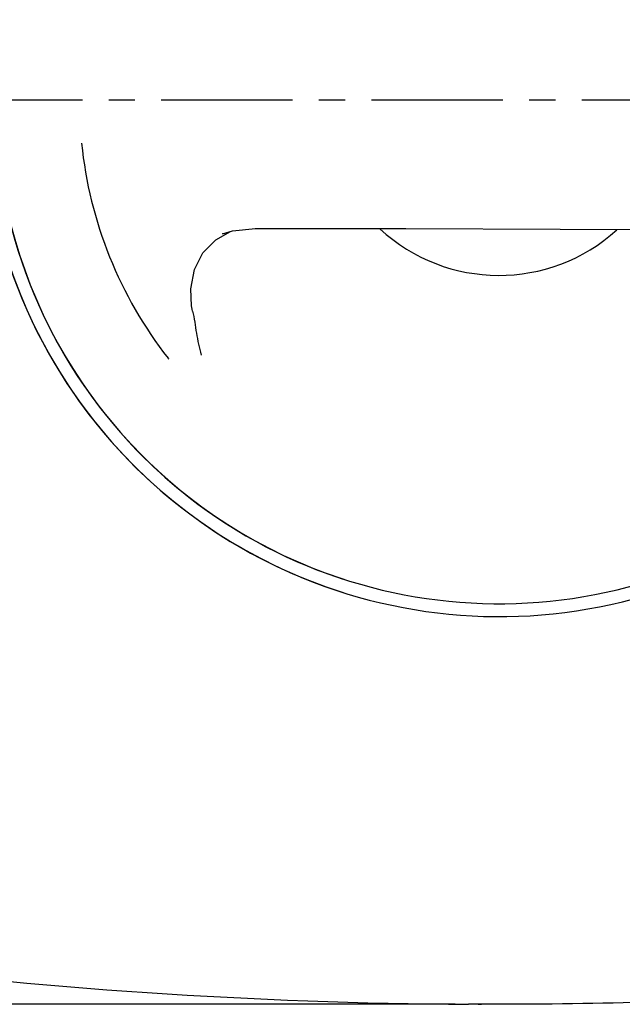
# Model space of a CAD drawing. Header units: millimetres. Extents: x 4086 to 10416, y 123 to 1549.
# Tile 19 of 99: x 6983 to 7017, y 425 to 482. Entities that reach past the tile are written whole.
import ezdxf

# ---------------------------------------------------------------- set-up
doc = ezdxf.new("R2010")
doc.units = ezdxf.units.MM
doc.linetypes.add('CENTER', pattern=[0.6, 0.375, -0.075, 0.075, -0.075])
for name, color, linetype in [('中心线', 7, 'Continuous'), ('外形图', 7, 'Continuous'), ('尺寸标注', 7, 'Continuous')]:
    doc.layers.add(name, color=color, linetype=linetype)
doc.styles.add('思源黑', font='SourceHanSansCN-Normal.ttf')
doc.dimstyles.new('尺寸标注_1_4比例中六', dxfattribs={"dimtxt": 10, "dimasz": 8, "dimexe": 2, "dimexo": 1.5, "dimgap": 1, "dimtad": 1, "dimdec": 1, "dimlfac": 4, "dimdsep": 46, "dimtxsty": '思源黑', "dimcen": 0.09, "dimadec": 0, "dimazin": 0, "dimtp": 0.01, "dimtm": 0.01, "dimtfac": 1, "dimtdec": 1, "dimtofl": 0, "dimtmove": 0, "dimatfit": 3, "dimfxl": 1, "dimtolj": 1, "dimarcsym": 0})

# ---------------------------------------------------------------- blocks, each defined once
blk = doc.blocks.new('*D816')
at = {"layer": 'Defpoints', "color": 0}
for p in [(6872.97, 544.595), (7000.231, 544.595), (7008.466, 425.458)]:
    blk.add_point(p, dxfattribs=at)
at = {"layer": '尺寸标注', "color": 0, "lineweight": -2}
for p, q in [((6998.731, 544.595), (6870.97, 544.595)), ((6872.97, 433.458), (6872.97, 536.595)), ((7006.966, 425.458), (6870.97, 425.458))]:
    blk.add_line(p, q, dxfattribs=at)
at = {"layer": '尺寸标注', "color": 0}
for points in [[(6874.304, 536.595), (6871.637, 536.595), (6872.97, 544.595)], [(6871.637, 433.458), (6874.304, 433.458), (6872.97, 425.458)]]:
    blk.add_solid(points, dxfattribs=at)
at = {"layer": '尺寸标注', "color": 0, "insert": (6866.793, 485.027), "char_height": 10, "attachment_point": 5, "rotation": 90, "style": '思源黑'}
blk.add_mtext('\\A1;476.5', dxfattribs=at)
blk = doc.blocks.new('*D817')
at = {"layer": 'Defpoints', "color": 0}
for p in [(6899.275, 535.453), (7038.743, 535.453), (7009.199, 425.455)]:
    blk.add_point(p, dxfattribs=at)
at = {"layer": '尺寸标注', "color": 0, "lineweight": -2}
for p, q in [((7037.243, 535.453), (6897.275, 535.453)), ((6899.275, 433.455), (6899.275, 527.453)), ((7007.699, 425.455), (6897.275, 425.455))]:
    blk.add_line(p, q, dxfattribs=at)
at = {"layer": '尺寸标注', "color": 0}
for points in [[(6900.608, 527.453), (6897.941, 527.453), (6899.275, 535.453)], [(6897.941, 433.455), (6900.608, 433.455), (6899.275, 425.455)]]:
    blk.add_solid(points, dxfattribs=at)
at = {"layer": '尺寸标注', "color": 0, "insert": (6893.097, 480.454), "char_height": 10, "attachment_point": 5, "rotation": 90, "style": '思源黑'}
blk.add_mtext('\\A1;440', dxfattribs=at)

msp = doc.modelspace()

# ---------------------------------------------------------------- linework, layer by layer
at = {"layer": '中心线', "linetype": 'CENTER', "ltscale": 20}
msp.add_line((7238.425, 477.078), (6941.751, 477.078), dxfattribs=at)
at = {"layer": '外形图', "linetype": 'Continuous'}
for p, q in [((6994.037, 469.11), (6994.873, 469.578)), ((7013.7, 469.725), (7022.501, 469.66)), ((6994.442, 469.452), (6994.43, 469.448)), ((6992.61, 466.315), (6992.817, 467.419)), ((6992.657, 465.347), (6992.61, 466.315)), ((6992.69, 465.158), (6992.657, 465.347)), ((6992.657, 465.347), (6992.657, 465.347)), ((6992.715, 465.042), (6992.69, 465.158))]:
    msp.add_line(p, q, dxfattribs=at)
for points in [[(6994.43, 469.448), (6994.992, 469.613), (6996.299, 469.754)], [(6996.293, 469.754), (7004.885, 469.751), (7013.7, 469.725)], [(6992.817, 467.419), (6993.303, 468.363), (6994.037, 469.11)]]:
    msp.add_lwpolyline(points, dxfattribs=at)
at = {"layer": '外形图'}
for radius, start, end in [(29.483, 134.8857, 302.4942), (28.75, 136.36, 303.5043)]:
    msp.add_arc((7010.2, 477.078), radius, start, end, dxfattribs=at)
at = {"layer": '外形图', "linetype": 'Continuous'}
for centre, radius, start, end in [((7010.2, 477.078), 28.75, 136.3778, 251.9998), ((7010.141, 477.046), 23.887, 185.7901, 217.9914), ((7010.2, 477.078), 29.483, 190.1947, 252.4415), ((7010.2, 477.078), 10, 227.2157, 312.3229), ((7010.2, 725.453), 300, 262.65307, 269.66886), ((7010.2, 725.453), 300, 269.77452, 269.80899)]:
    msp.add_arc(centre, radius, start, end, dxfattribs=at)
msp.add_open_spline([(6992.715, 465.042), (6992.813, 464.626), (6992.919, 463.779), (6993.084, 462.939), (6993.209, 462.531)], degree=3, knots=[0, 0, 0, 0, 5269.485968, 10536.375921, 10536.375921, 10536.375921, 10536.375921], dxfattribs=at)
msp.add_open_spline([(6991.374, 462.289), (6991.347, 462.288), (6991.332, 462.322), (6991.316, 462.342)], degree=3, dxfattribs=at)
at = {"layer": '外形图'}
msp.add_open_spline([(7019.074, 425.585), (7018.949, 425.581), (7018.741, 425.575), (7015.451, 425.483), (7012.223, 425.444), (7008.895, 425.456), (7008.65, 425.457), (7008.466, 425.458)], degree=3, knots=[0, 0, 0, 0, 875.212176, 1458.686981, 23057.093684, 23478.478577, 24770.027249, 24770.027249, 24770.027249, 24770.027249], dxfattribs=at)

# ---------------------------------------------------------------- dimensions: what is measured, and where the dimension line sits
at = {"layer": '尺寸标注'}
for base, p1, p2, picture, middle in [((6872.97, 544.595), (7008.466, 425.458), (7000.231, 544.595), '*D816', (6866.793, 485.027)), ((6899.275, 535.453), (7009.199, 425.455), (7038.743, 535.453), '*D817', (6893.097, 480.454))]:
    dim = msp.add_linear_dim(base=base, p1=p1, p2=p2, angle=90, dimstyle='尺寸标注_1_4比例中六', dxfattribs=at)
    dim.commit()
    dim.dimension.update_dxf_attribs({"geometry": picture, "text_midpoint": middle})

doc.saveas('drawing.dxf')
